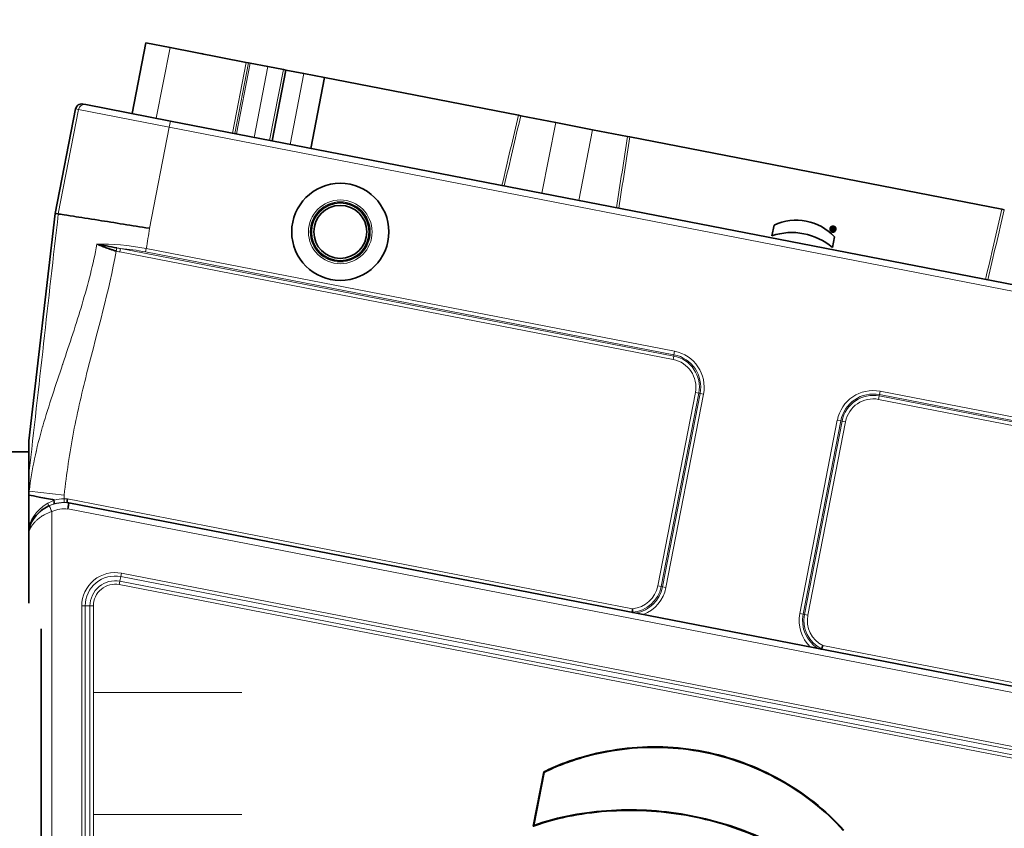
# Model space of a CAD drawing. Header units: millimetres. Extents: x 0 to 7128, y 0 to 5040.
# Tile 136 of 215: x 2467 to 2507, y 3935 to 3968. Entities that reach past the tile are written whole.
import ezdxf

# ---------------------------------------------------------------- set-up
doc = ezdxf.new("R2010")
doc.units = ezdxf.units.MM
doc.header["$LTSCALE"] = 12
for name, color, linetype, lineweight, true_color in [('Filettatura(ISO)', 3, 'Continuous', 9, 0x00ff00), ('Quote(ISO)', 7, 'Continuous', 25, 0x80ff00), ('Spigoli tangenti visibili(ISO)', 7, 'Continuous', 15, 0x00803f)]:
    doc.layers.add(name, color=color, linetype=linetype, lineweight=lineweight, true_color=true_color)
doc.layers.add('Spigoli visibili(ISO)', color=7, linetype='Continuous', lineweight=35)
doc.styles.add('Corrente-BSI', font='arial.ttf')
doc.dimstyles.new('DEFAULT-ISO', dxfattribs={"dimscale": 12, "dimtxt": 3.5, "dimasz": 2.5, "dimexe": 1, "dimexo": 1, "dimgap": 0.762, "dimtad": 1, "dimtoh": 1, "dimrnd": 1e-08, "dimtxsty": 'Corrente-BSI', "dimcen": 0.09, "dimdle": 10, "dimclrd": 7, "dimclre": 7, "dimclrt": 7, "dimazin": 2, "dimtfac": 0.571429, "dimtmove": 0, "dimatfit": 3, "dimfxl": 1, "dimtolj": 1, "dimlwd": 5, "dimlwe": 5, "dimarcsym": 0})

# ---------------------------------------------------------------- blocks, each defined once
blk = doc.blocks.new('*D41')
at = {"layer": 'Defpoints', "color": 0, "linetype": 'Continuous', "transparency": 16777216}
for p in [(2528.216, 4576.753), (1422.047, 4196.283), (2528.216, 3952.753)]:
    blk.add_point(p, dxfattribs=at)
at = {"layer": 'Quote(ISO)', "color": 7, "linetype": 'Continuous', "lineweight": 5, "transparency": 16777216}
for p, q in [((1422.047, 4208.283), (1422.047, 4588.753)), ((2528.216, 3964.753), (2528.216, 4588.753)), ((1452.047, 4576.753), (2498.216, 4576.753))]:
    blk.add_line(p, q, dxfattribs=at)
at = {"layer": 'Quote(ISO)', "color": 7, "linetype": 'Continuous', "transparency": 16777216}
for points in [[(1452.047, 4581.753), (1452.047, 4571.753), (1422.047, 4576.753)], [(2498.216, 4581.753), (2498.216, 4571.753), (2528.216, 4576.753)]]:
    blk.add_solid(points, dxfattribs=at)
at = {"layer": 'Quote(ISO)', "color": 7, "linetype": 'Continuous', "lineweight": 9, "transparency": 16777216, "insert": (1975.131, 4648.515), "char_height": 42, "attachment_point": 5, "style": 'Corrente-BSI'}
blk.add_mtext('\\A1; \\fArial|b0|i0;2500mm\\P\\fArial|b0|i0;Room to be left for Sprayheads extraction', dxfattribs=at)

msp = doc.modelspace()

# ---------------------------------------------------------------- linework, layer by layer
at = {"layer": 'Filettatura(ISO)'}
for p, q in [((2476.062, 3940.507), (2470.041, 3940.507)), ((2470.041, 3935.559), (2476.062, 3935.559))]:
    msp.add_line(p, q, dxfattribs=at)
at = {"layer": 'Spigoli tangenti visibili(ISO)'}
for p, q in [((2473.151, 3966.691), (2472.593, 3963.82)), ((2475.688, 3963.218), (2476.247, 3966.089)), ((2476.343, 3966.071), (2475.785, 3963.199)), ((2475.843, 3963.188), (2476.401, 3966.059)), ((2477.126, 3965.918), (2476.568, 3963.047)), ((2477.194, 3962.925), (2477.752, 3965.797)), ((2478.587, 3965.635), (2478.029, 3962.763)), ((2468.615, 3959.937), (2469.439, 3964.178)), ((2469.439, 3964.178), (2469.318, 3964.202)), ((2469.439, 3964.178), (2473.115, 3963.464)), ((2473.163, 3963.709), (2473.115, 3963.464)), ((2488.81, 3963.647), (2488.252, 3960.776)), ((2473.115, 3963.464), (2472.316, 3959.351)), ((2524.419, 3953.491), (2473.115, 3963.464)), ((2489.745, 3960.486), (2490.303, 3963.357)), ((2487.206, 3963.144), (2487.206, 3963.144)), ((2491.602, 3962.29), (2491.602, 3962.29)), ((2506.839, 3959.328), (2506.839, 3959.328)), ((2470.53, 3958.645), (2470.531, 3958.646)), ((2470.544, 3958.713), (2470.544, 3958.713)), ((2470.994, 3958.559), (2470.96, 3958.432)), ((2471.138, 3958.536), (2471.111, 3958.398)), ((2471.138, 3958.536), (2493.6, 3954.17)), ((2472.158, 3958.395), (2472.185, 3958.533)), ((2472.185, 3958.533), (2493.638, 3954.363)), ((2493.573, 3954.032), (2471.111, 3958.398)), ((2493.611, 3954.225), (2472.158, 3958.395)), ((2493.6, 3954.17), (2493.573, 3954.032)), ((2493.6, 3954.17), (2493.611, 3954.225)), ((2493.611, 3954.225), (2493.638, 3954.363)), ((2492.952, 3944.836), (2494.479, 3952.689)), ((2494.617, 3952.663), (2493.091, 3944.81)), ((2493.145, 3944.799), (2494.672, 3952.652)), ((2494.81, 3952.625), (2493.284, 3944.772)), ((2494.617, 3952.663), (2494.479, 3952.689)), ((2494.617, 3952.663), (2494.672, 3952.652)), ((2494.672, 3952.652), (2494.81, 3952.625)), ((2501.944, 3952.548), (2501.917, 3952.41)), ((2501.944, 3952.548), (2501.955, 3952.603)), ((2501.944, 3952.548), (2524.406, 3948.182)), ((2501.955, 3952.603), (2501.981, 3952.741)), ((2523.407, 3948.433), (2501.955, 3952.603)), ((2501.981, 3952.741), (2523.434, 3948.571)), ((2524.379, 3948.044), (2501.917, 3952.41)), ((2498.717, 3943.716), (2500.243, 3951.569)), ((2500.382, 3951.542), (2498.855, 3943.689)), ((2498.91, 3943.678), (2500.436, 3951.531)), ((2500.575, 3951.504), (2499.048, 3943.651)), ((2500.382, 3951.542), (2500.243, 3951.569)), ((2500.436, 3951.531), (2500.382, 3951.542)), ((2500.436, 3951.531), (2500.575, 3951.504)), ((2467.422, 3948.691), (2467.432, 3948.69)), ((2467.432, 3948.69), (2468.853, 3948.525)), ((2468.849, 3948.379), (2468.851, 3948.229)), ((2468.985, 3948.374), (2491.93, 3943.914)), ((2468.351, 3947.858), (2468.351, 3927.134)), ((2522.423, 3937.58), (2469.005, 3947.963)), ((2471.153, 3945.217), (2471.18, 3945.355)), ((2471.18, 3945.355), (2519.43, 3935.976)), ((2471.09, 3944.89), (2471.117, 3945.028)), ((2519.339, 3935.511), (2471.09, 3944.89)), ((2471.117, 3945.028), (2471.153, 3945.217)), ((2471.117, 3945.028), (2519.366, 3935.65)), ((2519.403, 3935.838), (2471.153, 3945.217)), ((2493.091, 3944.81), (2492.952, 3944.836)), ((2493.091, 3944.81), (2493.145, 3944.799)), ((2493.145, 3944.799), (2493.284, 3944.772)), ((2469.708, 3944.026), (2469.567, 3944.026)), ((2469.567, 3929.33), (2469.567, 3944.026)), ((2469.708, 3944.026), (2469.708, 3929.33)), ((2469.9, 3944.025), (2469.708, 3944.025)), ((2470.041, 3944.025), (2469.9, 3944.025)), ((2469.9, 3929.33), (2469.9, 3944.025)), ((2470.041, 3944.025), (2470.041, 3929.33)), ((2498.855, 3943.689), (2498.717, 3943.716)), ((2498.91, 3943.678), (2498.855, 3943.689)), ((2498.91, 3943.678), (2499.048, 3943.651)), ((2499.65, 3942.414), (2522.595, 3937.954))]:
    msp.add_line(p, q, dxfattribs=at)
for radius in [1.294, 1.22]:
    msp.add_circle((2480.063, 3959.21), radius, dxfattribs=at)
for centre, radius, start, end in [((2493.355, 3952.908), 1.145, 349, 79), ((2493.355, 3952.908), 1.286, 349, 79), ((2493.355, 3952.908), 1.341, 349, 79), ((2493.355, 3952.908), 1.482, 349, 79), ((2501.699, 3951.286), 1.482, 79, 169), ((2501.699, 3951.286), 1.341, 79, 169), ((2501.699, 3951.286), 1.286, 79, 169), ((2501.699, 3951.286), 1.145, 79, 169), ((2469.672, 3948.43), 2.255, 173.3795, 176.2445), ((2469.672, 3948.43), 0.824, 173.3795, 183.5545), ((2468.868, 3946.716), 1.504, 83.3463, 114.3566), ((2468.868, 3946.716), 1.662, 85.9578, 90.6452), ((2468.868, 3946.716), 1.512, 86.2951, 90.6452), ((2468.867, 3946.717), 1.25, 83.6846, 114.307), ((2470.921, 3944.026), 1.354, 79, 180), ((2470.921, 3944.026), 1.213, 78.9798, 180.0202), ((2470.922, 3944.025), 1.022, 79, 180), ((2470.922, 3944.025), 0.881, 79, 180), ((2491.828, 3945.055), 1.145, 275.1112, 349), ((2491.828, 3945.055), 1.286, 274.1971, 349), ((2491.828, 3945.055), 1.341, 280.2803, 349), ((2491.828, 3945.055), 1.482, 291.5188, 349), ((2500.172, 3943.433), 1.482, 169, 226.4812), ((2500.172, 3943.433), 1.341, 169, 237.7197), ((2500.172, 3943.433), 1.286, 169, 243.8029), ((2500.172, 3943.433), 1.145, 169, 242.8888)]:
    msp.add_arc(centre, radius, start, end, dxfattribs=at)
for centre, major_axis, ratio, start_param, end_param in [((2469.685, 3964.131), (0.048, 0.245), 0.999848, 0, 1.570796), ((2477.83, 3915.878), (-13.473, -63.108), 0.018499, 3.850565, 3.917652), ((2476.266, 3882.413), (-17.572, -97.372), 0.017783, 2.498905, 2.550016), ((2497.462, 3912.062), (-13.473, -63.108), 0.018499, 3.850565, 3.917652), ((2471.861, 3957.428), (-3.071, 0.558), 0.322057, 4.674069, 5.007936)]:
    msp.add_ellipse(centre, major_axis=major_axis, ratio=ratio, start_param=start_param, end_param=end_param, dxfattribs=at)
for points in [[(2487.39, 3963.923), (2487.165, 3962.974), (2486.942, 3962.024), (2486.72, 3961.074)], [(2491.277, 3960.188), (2491.427, 3961.152), (2491.576, 3962.117), (2491.723, 3963.081)], [(2507.023, 3960.107), (2506.798, 3959.158), (2506.574, 3958.208), (2506.352, 3957.258)], [(2472.316, 3959.351), (2472.28, 3959.078), (2472.236, 3958.805), (2472.185, 3958.533)], [(2472.185, 3958.533), (2471.485, 3958.669), (2470.782, 3958.73), (2470.184, 3958.711)], [(2471.111, 3958.398), (2471.06, 3958.408), (2471.01, 3958.419), (2470.96, 3958.432)], [(2471.138, 3958.536), (2471.089, 3958.543), (2471.041, 3958.551), (2470.994, 3958.559)], [(2468.435, 3948.304), (2468.35, 3948.276), (2468.269, 3948.24), (2468.191, 3948.198)], [(2468.191, 3948.198), (2468.214, 3948.138), (2468.217, 3948.086), (2468.198, 3948.075)], [(2468.436, 3948.167), (2468.359, 3948.144), (2468.28, 3948.114), (2468.198, 3948.075)], [(2468.851, 3948.229), (2468.71, 3948.227), (2468.57, 3948.206), (2468.436, 3948.167)], [(2468.849, 3948.379), (2468.717, 3948.378), (2468.587, 3948.358), (2468.464, 3948.323)]]:
    msp.add_open_spline(points, degree=3, dxfattribs=at)
for points, knots in [([(2467.422, 3949.401), (2467.826, 3952.912), (2468.207, 3956.425), (2468.615, 3959.935), (2468.615, 3959.936), (2468.615, 3959.937), (2468.615, 3959.937)], [0.0207956, 0.0207956, 0.0207956, 0.0207956, 0.3332609, 0.3332609, 0.3332609, 0.3333333, 0.3333333, 0.3333333, 0.3333333]), ([(2470.184, 3958.711), (2470.033, 3957.897), (2469.822, 3957.09), (2469.581, 3956.279), (2469.343, 3955.479), (2469.074, 3954.676), (2468.8, 3953.859), (2468.797, 3953.849), (2468.793, 3953.839), (2468.79, 3953.829), (2468.514, 3953.008), (2468.232, 3952.173), (2467.984, 3951.319), (2467.982, 3951.314), (2467.981, 3951.309), (2467.979, 3951.304), (2467.731, 3950.444), (2467.533, 3949.563), (2467.432, 3948.69)], [0, 0, 0, 0, 0.25, 0.25, 0.25, 0.4970074, 0.4970074, 0.4970074, 0.5, 0.5, 0.5, 0.7484994, 0.7484994, 0.7484994, 0.75, 0.75, 0.75, 1, 1, 1, 1]), ([(2470.96, 3958.432), (2470.672, 3956.803), (2470.214, 3955.208), (2469.593, 3952.767), (2469.395, 3951.929), (2469.074, 3950.236), (2468.953, 3949.382), (2468.853, 3948.525)], [0.0198937, 0.0198937, 0.0198937, 0.0198937, 0.5, 0.5, 0.75, 0.75, 1, 1, 1, 1]), ([(2468.191, 3948.198), (2468.012, 3948.099), (2467.86, 3947.97), (2467.731, 3947.814), (2467.722, 3947.804), (2467.714, 3947.793), (2467.705, 3947.782), (2467.588, 3947.635), (2467.491, 3947.463), (2467.422, 3947.267)], [0, 0, 0, 0, 0.5, 0.5, 0.5, 0.534033, 0.534033, 0.534033, 1, 1, 1, 1]), ([(2467.422, 3947.158), (2467.456, 3947.267), (2467.501, 3947.365), (2467.552, 3947.455), (2467.578, 3947.499), (2467.605, 3947.542), (2467.632, 3947.579), (2467.658, 3947.616), (2467.682, 3947.648), (2467.717, 3947.688), (2467.751, 3947.728), (2467.796, 3947.776), (2467.84, 3947.817), (2467.885, 3947.858), (2467.928, 3947.893), (2467.972, 3947.926), (2468.061, 3947.991), (2468.155, 3948.045), (2468.248, 3948.087)], [0.0000071, 0.0000071, 0.0000071, 0.0000071, 0.25, 0.25, 0.25, 0.375, 0.375, 0.375, 0.5, 0.5, 0.5, 0.625, 0.625, 0.625, 0.75, 0.75, 0.75, 0.9999978, 0.9999978, 0.9999978, 0.9999978]), ([(2468.248, 3948.087), (2468.249, 3948.085), (2468.26, 3948.061), (2468.279, 3948.019), (2468.298, 3947.977), (2468.324, 3947.918), (2468.351, 3947.859)], [0, 0, 0, 0, 0.4977082, 0.4977082, 0.4977082, 0.9999997, 0.9999997, 0.9999997, 0.9999997]), ([(2468.351, 3947.859), (2468.247, 3947.824), (2468.14, 3947.777), (2468.04, 3947.722), (2467.99, 3947.694), (2467.942, 3947.665), (2467.892, 3947.63), (2467.843, 3947.596), (2467.794, 3947.556), (2467.755, 3947.523), (2467.75, 3947.518), (2467.744, 3947.513), (2467.739, 3947.509), (2467.709, 3947.481), (2467.685, 3947.457), (2467.659, 3947.429), (2467.629, 3947.397), (2467.597, 3947.36), (2467.568, 3947.322), (2467.51, 3947.244), (2467.46, 3947.159), (2467.422, 3947.063)], [0.0000452, 0.0000452, 0.0000452, 0.0000452, 0.25, 0.25, 0.25, 0.375, 0.375, 0.375, 0.5, 0.5, 0.5, 0.5180428, 0.5180428, 0.5180428, 0.625, 0.625, 0.625, 0.75, 0.75, 0.75, 1, 1, 1, 1])]:
    msp.add_open_spline(points, degree=3, knots=knots, dxfattribs=at)
at = {"layer": 'Spigoli visibili(ISO)'}
for p, q in [((2471.611, 3964.011), (2472.169, 3966.882)), ((2473.151, 3966.691), (2472.169, 3966.882)), ((2476.247, 3966.089), (2473.151, 3966.691)), ((2474.424, 3966.444), (2474.426, 3966.451)), ((2474.426, 3966.451), (2474.503, 3966.428)), ((2476.247, 3966.089), (2476.343, 3966.071)), ((2476.401, 3966.059), (2476.343, 3966.071)), ((2477.126, 3965.918), (2476.401, 3966.059)), ((2477.752, 3965.797), (2477.126, 3965.918)), ((2477.292, 3962.906), (2477.851, 3965.778)), ((2477.752, 3965.797), (2477.851, 3965.778)), ((2478.587, 3965.635), (2477.851, 3965.778)), ((2478.587, 3965.635), (2479.421, 3965.472)), ((2478.863, 3962.601), (2479.421, 3965.472)), ((2479.421, 3965.472), (2487.296, 3963.942)), ((2469.318, 3964.202), (2468.493, 3959.956)), ((2469.611, 3964.399), (2469.732, 3964.376)), ((2473.163, 3963.709), (2469.732, 3964.376)), ((2473.163, 3963.709), (2524.467, 3953.737)), ((2487.296, 3963.942), (2487.39, 3963.923)), ((2488.81, 3963.647), (2487.39, 3963.923)), ((2490.303, 3963.357), (2488.81, 3963.647)), ((2491.723, 3963.081), (2490.303, 3963.357)), ((2491.723, 3963.081), (2491.817, 3963.063)), ((2491.817, 3963.063), (2506.928, 3960.126)), ((2491.559, 3962.014), (2491.559, 3962.014)), ((2506.928, 3960.126), (2507.023, 3960.107)), ((2468.493, 3959.956), (2467.422, 3950.728)), ((2468.493, 3959.956), (2468.615, 3959.937)), ((2497.589, 3959.053), (2497.674, 3959.488)), ((2499.985, 3959.339), (2499.985, 3959.339)), ((2500.034, 3959.387), (2500.013, 3959.277)), ((2500.013, 3959.277), (2500.042, 3959.271)), ((2500.042, 3959.271), (2500.049, 3959.303)), ((2500.049, 3959.303), (2500.069, 3959.299)), ((2500.059, 3959.355), (2500.053, 3959.327)), ((2500.053, 3959.327), (2500.053, 3959.327)), ((2500.069, 3959.299), (2500.074, 3959.265)), ((2500.074, 3959.265), (2500.105, 3959.259)), ((2500.087, 3959.335), (2500.087, 3959.335)), ((2500.105, 3959.259), (2500.096, 3959.304)), ((2500.096, 3959.304), (2500.096, 3959.304)), ((2500.096, 3959.304), (2500.105, 3959.259)), ((2500.149, 3959.307), (2500.149, 3959.307)), ((2500.128, 3959.011), (2500.043, 3958.576)), ((2506.774, 3959.056), (2506.775, 3959.056)), ((2471.312, 3958.664), (2471.312, 3958.664)), ((2467.422, 3949.401), (2467.422, 3950.728)), ((2467.422, 3950.283), (2466.672, 3950.283)), ((2467.713, 3950.283), (2467.708, 3950.283)), ((2467.422, 3949.401), (2467.422, 3948.691)), ((2467.422, 3948.577), (2467.422, 3948.691)), ((2467.422, 3948.526), (2467.422, 3948.577)), ((2467.949, 3948.033), (2467.949, 3948.033)), ((2468.119, 3948.033), (2468.119, 3948.033)), ((2468.14, 3948.033), (2468.14, 3948.033)), ((2468.966, 3948.225), (2468.966, 3948.225)), ((2469.015, 3948.033), (2469.015, 3948.033)), ((2469.043, 3948.211), (2522.481, 3937.823)), ((2467.922, 3948.01), (2467.922, 3948.01)), ((2467.922, 3947.899), (2467.922, 3947.899)), ((2467.922, 3947.887), (2467.922, 3947.887)), ((2467.922, 3947.65), (2467.922, 3947.65)), ((2467.422, 3947.063), (2467.422, 3944.139)), ((2467.922, 3943.099), (2467.922, 3932.967)), ((2487.899, 3935.081), (2488.328, 3937.285)), ((2487.928, 3935.115), (2488.347, 3937.27))]:
    msp.add_line(p, q, dxfattribs=at)
for radius in [1.972, 1.175, 1.075]:
    msp.add_circle((2480.063, 3959.21), radius, dxfattribs=at)
for centre, radius, start, end in [((2490.999, 3962.407), 0.625, 2.3202, 2.3219), ((2507.441, 3959.211), 0.625, 155.6781, 155.6798), ((2468.868, 3946.716), 1.515, 116.2422, 162.708)]:
    msp.add_arc(centre, radius, start, end, dxfattribs=at)
for centre, major_axis, ratio, start_param, end_param in [((2469.564, 3964.154), (0.245, -0.048), 0.999848, 1.570796, 3.141593), ((2498.572, 3957.559), (2.091, -0.406), 0.99863, 0.943633, 2.19796), ((2498.572, 3957.559), (-2.091, 0.406), 0.99863, 4.085225, 5.339553), ((2498.394, 3956.643), (-2.497, 0.485), 0.99863, 4.198625, 5.226153), ((2500.067, 3959.323), (-0.121, 0.024), 0.99863, 3.143722, 6.283185), ((2500.067, 3959.323), (0.0823, -0.016), 0.99863, 3.141593, 6.283185)]:
    msp.add_ellipse(centre, major_axis=major_axis, ratio=ratio, start_param=start_param, end_param=end_param, dxfattribs=at)
for major_axis in [(0.121, -0.023), (0.0823, -0.016)]:
    msp.add_ellipse((2500.067, 3959.323), major_axis=major_axis, ratio=0.99863, dxfattribs=at)
for points, degree, knots in [([(2468.615, 3959.937), (2468.621, 3959.936), (2468.673, 3959.928), (2468.876, 3959.897), (2469.031, 3959.873), (2469.502, 3959.8), (2469.848, 3959.746), (2470.563, 3959.633), (2470.906, 3959.579), (2471.602, 3959.468), (2471.949, 3959.412), (2472.305, 3959.353), (2472.31, 3959.352), (2472.316, 3959.351)], 3, [-1.162889, -1.162889, -1.162889, -1.162889, -0.957201, -0.957201, -0.735985, -0.735985, -0.44114, -0.44114, -0.212511, -0.212511, 0, 0, 0.003363, 0.003363, 0.003363, 0.003363]), ([(2500.096, 3959.304), (2500.121, 3959.314), (2500.126, 3959.354), (2500.104, 3959.368), (2500.087, 3959.379), (2500.064, 3959.38), (2500.043, 3959.385), (2500.04, 3959.386), (2500.037, 3959.386), (2500.034, 3959.387)], 3, [0, 0, 0, 0, 0.527336, 0.527336, 0.527336, 0.940737, 0.940737, 0.940737, 1, 1, 1, 1]), ([(2500.034, 3959.386), (2500.04, 3959.386), (2500.048, 3959.383), (2500.057, 3959.383), (2500.069, 3959.379), (2500.082, 3959.377), (2500.09, 3959.375), (2500.097, 3959.37), (2500.106, 3959.369), (2500.109, 3959.362), (2500.114, 3959.358), (2500.117, 3959.352), (2500.117, 3959.347), (2500.118, 3959.341), (2500.118, 3959.336), (2500.118, 3959.333), (2500.118, 3959.33), (2500.117, 3959.329), (2500.117, 3959.329)], 5, [0, 0, 0, 0, 0, 0, 0.1875, 0.25, 0.3125, 0.375, 0.4375, 0.46875, 0.53125, 0.5625, 0.609375, 0.65625, 0.6875, 0.71875, 0.765625, 0.7695893, 0.7695893, 0.7695893, 0.7695893, 0.7695893, 0.7695893]), ([(2500.053, 3959.327), (2500.069, 3959.325), (2500.092, 3959.328), (2500.086, 3959.343), (2500.083, 3959.353), (2500.069, 3959.354), (2500.059, 3959.355)], 3, [0, 0, 0, 0, 0.601056, 0.601056, 0.601056, 1, 1, 1, 1]), ([(2500.087, 3959.335), (2500.087, 3959.335), (2500.086, 3959.333), (2500.085, 3959.331), (2500.084, 3959.327), (2500.08, 3959.324), (2500.072, 3959.323), (2500.066, 3959.325), (2500.06, 3959.325), (2500.056, 3959.326), (2500.053, 3959.327)], 5, [0.4953863, 0.4953863, 0.4953863, 0.4953863, 0.4953863, 0.4953863, 0.53125, 0.59375, 0.65625, 0.75, 0.8125, 1, 1, 1, 1, 1, 1]), ([(2470.184, 3958.711), (2470.241, 3958.688), (2470.301, 3958.664), (2470.362, 3958.64), (2470.424, 3958.615), (2470.487, 3958.591), (2470.553, 3958.567), (2470.586, 3958.555), (2470.62, 3958.543), (2470.652, 3958.531), (2470.668, 3958.525), (2470.684, 3958.52), (2470.703, 3958.513), (2470.721, 3958.507), (2470.742, 3958.5), (2470.753, 3958.496), (2470.764, 3958.492), (2470.765, 3958.492), (2470.782, 3958.486), (2470.799, 3958.481), (2470.833, 3958.47), (2470.856, 3958.463), (2470.88, 3958.455), (2470.894, 3958.451), (2470.908, 3958.447), (2470.922, 3958.443), (2470.937, 3958.439), (2470.96, 3958.432)], 3, [0, 0, 0, 0, 0.25, 0.25, 0.25, 0.5, 0.5, 0.5, 0.625, 0.625, 0.625, 0.6875, 0.6875, 0.6875, 0.75, 0.75, 0.75, 0.8125, 0.8125, 0.8125, 0.875, 0.875, 0.875, 0.9375, 0.9375, 0.9375, 1, 1, 1, 1]), ([(2467.422, 3947.267), (2467.422, 3947.481), (2467.422, 3947.702), (2467.422, 3948.148), (2467.422, 3948.356), (2467.422, 3948.526)], 3, [0.0000029, 0.0000029, 0.0000029, 0.0000029, 0.1322823, 0.1322823, 0.2827854, 0.2827854, 0.2827854, 0.2827854]), ([(2467.444, 3948.521), (2467.441, 3948.522), (2467.439, 3948.522), (2467.436, 3948.523), (2467.431, 3948.524), (2467.426, 3948.525), (2467.422, 3948.526)], 3, [0.74085745, 0.74085745, 0.74085745, 0.74085745, 0.75, 0.75, 0.75, 0.76717124, 0.76717124, 0.76717124, 0.76717124]), ([(2468.464, 3948.323), (2468.235, 3948.368), (2467.805, 3948.451), (2467.529, 3948.505), (2467.444, 3948.521)], 3, [0.00027, 0.00027, 0.00027, 0.00027, 0.5, 1, 1, 1, 1]), ([(2468.966, 3948.225), (2468.966, 3948.226), (2468.966, 3948.23), (2468.968, 3948.244), (2468.97, 3948.255), (2468.973, 3948.282), (2468.975, 3948.299), (2468.98, 3948.334), (2468.983, 3948.354), (2468.985, 3948.374), (2468.985, 3948.374), (2468.985, 3948.374)], 3, [0.04755458, 0.04755458, 0.04755458, 0.04755458, 0.05881894, 0.05881894, 0.07054704, 0.07054704, 0.08229841, 0.08229841, 0.09405998, 0.09405998, 0.09434938, 0.09434938, 0.09434938, 0.09434938]), ([(2469.042, 3948.208), (2469.042, 3948.205), (2469.037, 3948.175), (2469.031, 3948.135), (2469.028, 3948.115), (2469.025, 3948.095), (2469.02, 3948.067), (2469.016, 3948.039), (2469.011, 3948.003), (2469.005, 3947.963)], 3, [0, 0, 0, 0, 0.5, 0.5, 0.5, 0.75, 0.75, 0.75, 1, 1, 1, 1]), ([(2467.422, 3947.167), (2467.422, 3947.167), (2467.422, 3947.168), (2467.422, 3947.171), (2467.422, 3947.173), (2467.422, 3947.182), (2467.422, 3947.191), (2467.422, 3947.219), (2467.422, 3947.241), (2467.422, 3947.267)], 3, [-0.03598826, -0.03598826, -0.03598826, -0.03598826, -0.03147661, -0.03147661, -0.02663654, -0.02663654, -0.01626783, -0.01626783, -0.00000286, -0.00000286, -0.00000286, -0.00000286]), ([(2467.422, 3947.158), (2467.422, 3947.157), (2467.422, 3947.156), (2467.422, 3947.152), (2467.422, 3947.149), (2467.422, 3947.142), (2467.422, 3947.136), (2467.422, 3947.119), (2467.422, 3947.11), (2467.422, 3947.089), (2467.422, 3947.076), (2467.422, 3947.063)], 3, [0.00000639, 0.00000639, 0.00000639, 0.00000639, 0.00411245, 0.00411245, 0.00807769, 0.00807769, 0.01216833, 0.01216833, 0.01591183, 0.01591183, 0.0208455, 0.0208455, 0.0208455, 0.0208455]), ([(2491.922, 3943.772), (2491.922, 3943.773), (2491.923, 3943.774), (2491.923, 3943.782), (2491.924, 3943.793), (2491.925, 3943.82), (2491.926, 3943.836), (2491.928, 3943.873), (2491.929, 3943.893), (2491.93, 3943.914), (2491.93, 3943.914), (2491.93, 3943.914)], 3, [0.0577559, 0.0577559, 0.0577559, 0.0577559, 0.05886722, 0.05886722, 0.07054732, 0.07054732, 0.0823343, 0.0823343, 0.09447792, 0.09447792, 0.09474579, 0.09474579, 0.09474579, 0.09474579]), ([(2491.922, 3943.772), (2491.922, 3943.772), (2491.922, 3943.772), (2491.922, 3943.772), (2491.923, 3943.77), (2491.923, 3943.769), (2491.927, 3943.766), (2491.929, 3943.765), (2491.937, 3943.761), (2491.944, 3943.759), (2491.952, 3943.757), (2491.954, 3943.757), (2491.956, 3943.757)], 3, [0.2932366, 0.2932366, 0.2932366, 0.2932366, 0.29357485, 0.29357485, 0.29357485, 0.29629121, 0.29629121, 0.29900757, 0.29900757, 0.3044403, 0.3044403, 0.3060233, 0.3060233, 0.3060233, 0.3060233]), ([(2499.567, 3942.277), (2499.569, 3942.277), (2499.571, 3942.276), (2499.58, 3942.275), (2499.587, 3942.274), (2499.596, 3942.275), (2499.598, 3942.275), (2499.602, 3942.276), (2499.604, 3942.277), (2499.604, 3942.279), (2499.604, 3942.279), (2499.604, 3942.279), (2499.604, 3942.279)], 3, [0.28112641, 0.28112641, 0.28112641, 0.28112641, 0.28270941, 0.28270941, 0.28814213, 0.28814213, 0.29085849, 0.29085849, 0.29357485, 0.29357485, 0.29357485, 0.29391311, 0.29391311, 0.29391311, 0.29391311]), ([(2499.604, 3942.279), (2499.605, 3942.28), (2499.605, 3942.28), (2499.607, 3942.288), (2499.611, 3942.298), (2499.62, 3942.324), (2499.625, 3942.34), (2499.637, 3942.375), (2499.643, 3942.393), (2499.65, 3942.413), (2499.65, 3942.413), (2499.65, 3942.414)], 3, [-0.03672202, -0.03672202, -0.03672202, -0.03672202, -0.0356107, -0.0356107, -0.0239306, -0.0239306, -0.01214362, -0.01214362, 0, 0, 0.00026787, 0.00026787, 0.00026787, 0.00026787]), ([(2488.328, 3937.285), (2488.329, 3937.285), (2488.33, 3937.286), (2488.577, 3937.415), (2488.831, 3937.526), (2489.348, 3937.725), (2489.611, 3937.812), (2490.409, 3938.043), (2490.953, 3938.155), (2492.052, 3938.293), (2492.607, 3938.319), (2493.714, 3938.283), (2494.266, 3938.22), (2495.353, 3938.008), (2495.889, 3937.859), (2496.928, 3937.477), (2497.432, 3937.243), (2498.399, 3936.704), (2498.862, 3936.398), (2499.732, 3935.713), (2500.139, 3935.334), (2500.508, 3934.919), (2500.509, 3934.918), (2500.51, 3934.917)], 3, [0, 0, 0, 0, 0.000317, 0.000317, 0.062777, 0.062777, 0.125237, 0.125237, 0.250156, 0.250156, 0.375076, 0.375076, 0.499996, 0.499996, 0.624916, 0.624916, 0.749835, 0.749835, 0.874755, 0.874755, 0.999675, 0.999675, 1, 1, 1, 1]), ([(2488.347, 3937.27), (2488.59, 3937.397), (2488.842, 3937.507), (2489.356, 3937.704), (2489.618, 3937.791), (2490.414, 3938.021), (2490.957, 3938.133), (2492.054, 3938.271), (2492.607, 3938.297), (2493.712, 3938.261), (2494.263, 3938.198), (2495.348, 3937.987), (2495.882, 3937.838), (2496.919, 3937.457), (2497.422, 3937.224), (2498.387, 3936.685), (2498.849, 3936.38), (2499.716, 3935.698), (2500.121, 3935.322), (2500.486, 3934.911)], 3, [0, 0, 0, 0, 0.062083, 0.062083, 0.124643, 0.124643, 0.249764, 0.249764, 0.374885, 0.374885, 0.500006, 0.500006, 0.625127, 0.625127, 0.750248, 0.750248, 0.875369, 0.875369, 1, 1, 1, 1]), ([(2488.347, 3937.27), (2488.344, 3937.273), (2488.341, 3937.275), (2488.334, 3937.28), (2488.331, 3937.282), (2488.328, 3937.285)], 3, [-0.05023534, -0.05023534, -0.05023534, -0.05023534, -0.02511766, -0.02511766, 0, 0, 0, 0]), ([(2500.08, 3932.714), (2500.076, 3932.717), (2500.072, 3932.721), (2500.068, 3932.724), (2499.669, 3933.087), (2499.239, 3933.416), (2498.334, 3934.004), (2497.86, 3934.263), (2496.394, 3934.95), (2495.359, 3935.285), (2493.769, 3935.592), (2493.233, 3935.661), (2492.156, 3935.733), (2491.616, 3935.735), (2490.539, 3935.674), (2490.003, 3935.611), (2488.943, 3935.411), (2488.419, 3935.275), (2487.909, 3935.085), (2487.904, 3935.083), (2487.899, 3935.081)], 3, [0, 0, 0, 0, 0.001199, 0.001199, 0.001199, 0.125899, 0.125899, 0.250598, 0.250598, 0.499998, 0.499998, 0.624698, 0.624698, 0.749398, 0.749398, 0.874097, 0.874097, 0.998797, 0.998797, 1, 1, 1, 1]), ([(2500.066, 3932.756), (2499.671, 3933.114), (2499.245, 3933.438), (2498.345, 3934.023), (2497.87, 3934.283), (2496.401, 3934.971), (2495.365, 3935.306), (2493.772, 3935.614), (2493.235, 3935.683), (2492.157, 3935.755), (2491.615, 3935.757), (2490.537, 3935.696), (2490, 3935.633), (2488.946, 3935.434), (2488.428, 3935.3), (2487.928, 3935.115)], 3, [0, 0, 0, 0, 0.123648, 0.123648, 0.2491, 0.2491, 0.500003, 0.500003, 0.625454, 0.625454, 0.750905, 0.750905, 0.876357, 0.876357, 1, 1, 1, 1]), ([(2487.928, 3935.115), (2487.923, 3935.11), (2487.919, 3935.104), (2487.914, 3935.098), (2487.913, 3935.097), (2487.912, 3935.096), (2487.911, 3935.095), (2487.907, 3935.09), (2487.903, 3935.086), (2487.899, 3935.081)], 3, [0, 0, 0, 0, 0.5, 0.5, 0.5, 0.599996, 0.599996, 0.599996, 1, 1, 1, 1])]:
    msp.add_open_spline(points, degree=degree, knots=knots, dxfattribs=at)
for points in [[(2470.994, 3958.559), (2470.703, 3958.609), (2470.428, 3958.668), (2470.184, 3958.711)], [(2468.464, 3948.323), (2468.455, 3948.317), (2468.445, 3948.31), (2468.435, 3948.304)], [(2468.435, 3948.304), (2468.453, 3948.24), (2468.452, 3948.173), (2468.436, 3948.167)], [(2467.422, 3947.158), (2467.422, 3947.161), (2467.422, 3947.164), (2467.422, 3947.167)]]:
    msp.add_open_spline(points, degree=3, dxfattribs=at)
msp.add_rational_spline([(2468.966, 3948.225), (2469.005, 3948.218), (2469.042, 3948.208)], [1.00377918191, 1.00543713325, 1.00642271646], degree=2, dxfattribs=at)

# ---------------------------------------------------------------- dimensions: what is measured, and where the dimension line sits
at = {"layer": 'Quote(ISO)', "color": 7, "linetype": 'Continuous', "lineweight": 9}
dim = msp.add_linear_dim(base=(2528.216, 4576.753), p1=(1422.047, 4196.283), p2=(2528.216, 3952.753), angle=180, text=' \\fArial|b0|i0;2500mm\\P\\fArial|b0|i0;Room to be left for Sprayheads extraction', dimstyle='DEFAULT-ISO', override={"dimgap": 0.762, "dimtoh": 0, "dimdec": 0, "dimlfac": 2, "dimtol": 0, "dimlim": 0, "dimtp": 0, "dimtm": 0, "dimtdec": 0, "dimtofl": 0, "dimatfit": 1}, dxfattribs=at)
dim.commit()
dim.dimension.update_dxf_attribs({"geometry": '*D41', "text_midpoint": (1975.131, 4576.753), "dimtype": 160})

doc.saveas('drawing.dxf')
